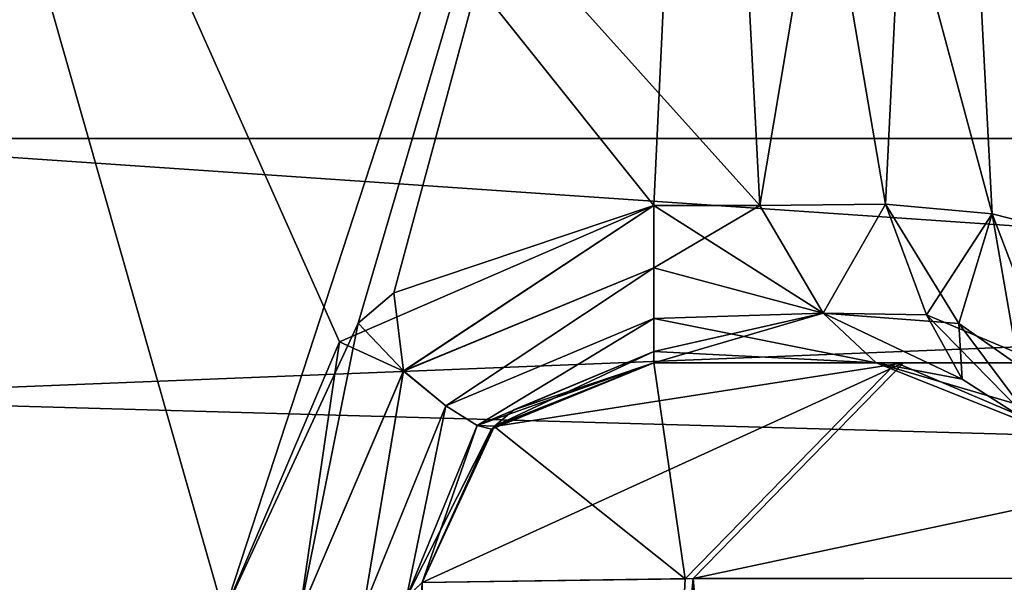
# Model space of a CAD drawing. Header units: inches. Extents: x -11.1 to 11.1, y -2.2 to 7.8.
# Tile 88 of 256: x -9.0395 to -8.8909, y -0.6381 to -0.5532. Entities that reach past the tile are written whole.
import ezdxf

# ---------------------------------------------------------------- set-up
doc = ezdxf.new("R2010")
doc.units = ezdxf.units.IN
doc.header["$LTSCALE"] = 93.866667
doc.header["$MEASUREMENT"] = 0
for name, color, linetype in [('2401', 7, 'CONTINUOUS'), ('2734', 7, 'CONTINUOUS'), ('3273', 7, 'CONTINUOUS'), ('3274', 7, 'CONTINUOUS'), ('3907', 7, 'CONTINUOUS'), ('3908', 7, 'CONTINUOUS'), ('3910', 7, 'CONTINUOUS'), ('3911', 7, 'CONTINUOUS'), ('3913', 7, 'CONTINUOUS'), ('4575', 7, 'CONTINUOUS'), ('4577', 7, 'CONTINUOUS'), ('4839', 7, 'CONTINUOUS'), ('4841', 7, 'CONTINUOUS'), ('6700', 7, 'CONTINUOUS'), ('6702', 7, 'CONTINUOUS'), ('6704', 7, 'CONTINUOUS'), ('6716', 7, 'CONTINUOUS'), ('6717', 7, 'CONTINUOUS'), ('6721', 7, 'CONTINUOUS'), ('6725', 7, 'CONTINUOUS'), ('6896', 7, 'CONTINUOUS'), ('6897', 7, 'CONTINUOUS'), ('7343', 7, 'CONTINUOUS'), ('7345', 7, 'CONTINUOUS'), ('7347', 7, 'CONTINUOUS'), ('7349', 7, 'CONTINUOUS'), ('7361', 7, 'CONTINUOUS'), ('7362', 7, 'CONTINUOUS'), ('7363', 7, 'CONTINUOUS'), ('7364', 7, 'CONTINUOUS'), ('8367', 7, 'CONTINUOUS'), ('8371', 7, 'CONTINUOUS'), ('8372', 7, 'CONTINUOUS'), ('8376', 7, 'CONTINUOUS'), ('8389', 7, 'CONTINUOUS'), ('8390', 7, 'CONTINUOUS'), ('8391', 7, 'CONTINUOUS'), ('8392', 7, 'CONTINUOUS')]:
    doc.layers.add(name, color=color, linetype=linetype)

msp = doc.modelspace()

# ---------------------------------------------------------------- linework, layer by layer
at = {"layer": '2401', "linetype": 'Continuous'}
for points in [[(-8.91021, -0.605, 0.84753), (-8.91021, -0.605, -0.84753), (-8.94379, -0.605, -0.84753), (-8.91021, -0.605, 0.84753)], [(-8.94379, -0.605, 0.84753), (-8.91021, -0.605, 0.84753), (-8.94379, -0.605, -0.84753), (-8.94379, -0.605, 0.84753)], [(-8.94379, -0.605, -4.12935), (-8.94379, -0.605, -3.15247), (-8.91021, -0.605, -3.15247), (-8.94379, -0.605, -4.12935)], [(-8.9061, -0.605, -4.30218), (-8.94379, -0.605, -4.12935), (-8.91021, -0.605, -4.12574), (-8.9061, -0.605, -4.30218)], [(-8.91021, -0.605, -4.12574), (-8.94379, -0.605, -4.12935), (-8.91021, -0.605, -3.15247), (-8.91021, -0.605, -4.12574)], [(-8.91021, -0.605, 4.12574), (-8.91021, -0.605, 3.15247), (-8.94379, -0.605, 3.15247), (-8.91021, -0.605, 4.12574)], [(-8.9072, -0.605, 4.29981), (-8.91021, -0.605, 4.12574), (-8.94379, -0.605, 3.15247), (-8.9072, -0.605, 4.29981)], [(-8.94379, -0.605, 4.12935), (-8.9072, -0.605, 4.29981), (-8.94379, -0.605, 3.15247), (-8.94379, -0.605, 4.12935)], [(-8.82724, -0.605, -4.36446), (-8.9061, -0.605, -4.30218), (-8.91021, -0.605, -4.12574), (-8.82724, -0.605, -4.36446)], [(-8.87573, -0.605, 4.28501), (-8.91021, -0.605, 4.12574), (-8.9072, -0.605, 4.29981), (-8.87573, -0.605, 4.28501)], [(-8.80769, -0.605, 4.43638), (-8.87573, -0.605, 4.28501), (-8.9072, -0.605, 4.29981), (-8.80769, -0.605, 4.43638)], [(-8.78499, -0.605, -4.45567), (-8.9061, -0.605, -4.30218), (-8.82724, -0.605, -4.36446), (-8.78499, -0.605, -4.45567)]]:
    msp.add_3dface(points, dxfattribs=at)
at = {"layer": '2734', "linetype": 'Continuous'}
for points in [[(-8.87909, -0.5651, 1.27067), (-8.87608, -0.6225, 1.2281), (-8.90491, -0.07238, 1.4), (-8.87909, -0.5651, 1.27067)], [(-8.90491, -0.07238, 1.4), (-8.87608, -0.6225, 1.2281), (-8.90019, -0.16251, 1.12991), (-8.90491, -0.07238, 1.4)], [(-8.88163, -0.51665, 1.37251), (-8.87909, -0.5651, 1.27067), (-8.90491, -0.07238, 1.4), (-8.88163, -0.51665, 1.37251)], [(-8.90019, -0.16251, -2.87009), (-8.90491, -0.07238, -2.6), (-8.87608, -0.6225, -2.7719), (-8.90019, -0.16251, -2.87009)], [(-8.87608, -0.6225, -2.7719), (-8.90491, -0.07238, -2.6), (-8.87909, -0.5651, -2.72933), (-8.87608, -0.6225, -2.7719)], [(-8.87909, -0.5651, -2.72933), (-8.90491, -0.07238, -2.6), (-8.88163, -0.51665, -2.62749), (-8.87909, -0.5651, -2.72933)], [(-8.87787, -0.58834, 2.75065), (-8.88034, -0.54132, 2.69725), (-8.90352, -0.09895, 2.75243), (-8.87787, -0.58834, 2.75065)], [(-8.8722, -0.69657, 2.79081), (-8.87787, -0.58834, 2.75065), (-8.90352, -0.09895, 2.75243), (-8.8722, -0.69657, 2.79081)], [(-8.89958, -0.17423, 2.88504), (-8.8722, -0.69657, 2.79081), (-8.90352, -0.09895, 2.75243), (-8.89958, -0.17423, 2.88504)], [(-8.90352, -0.09895, -1.24757), (-8.89958, -0.17423, -1.11496), (-8.8722, -0.69657, -1.20919), (-8.90352, -0.09895, -1.24757)], [(-8.88034, -0.54132, -1.30275), (-8.90352, -0.09895, -1.24757), (-8.87787, -0.58834, -1.24935), (-8.88034, -0.54132, -1.30275)], [(-8.87787, -0.58834, -1.24935), (-8.90352, -0.09895, -1.24757), (-8.8722, -0.69657, -1.20919), (-8.87787, -0.58834, -1.24935)], [(-8.8722, -0.69657, 1.20919), (-8.82625, -1.57343, 1.16726), (-8.90019, -0.16251, 1.12991), (-8.8722, -0.69657, 1.20919)], [(-8.90019, -0.16251, 1.12991), (-8.82625, -1.57343, 1.16726), (-8.87784, -0.58902, 0.92578), (-8.90019, -0.16251, 1.12991)], [(-8.87608, -0.6225, 1.2281), (-8.8722, -0.69657, 1.20919), (-8.90019, -0.16251, 1.12991), (-8.87608, -0.6225, 1.2281)], [(-8.89419, -0.27697, 1.02276), (-8.90019, -0.16251, 1.12991), (-8.87784, -0.58902, 0.92578), (-8.89419, -0.27697, 1.02276)], [(-8.89419, -0.27697, -2.97724), (-8.90019, -0.16251, -2.87009), (-8.87784, -0.58902, -3.07422), (-8.89419, -0.27697, -2.97724)], [(-8.87784, -0.58902, -3.07422), (-8.90019, -0.16251, -2.87009), (-8.82625, -1.57343, -2.83274), (-8.87784, -0.58902, -3.07422)], [(-8.82625, -1.57343, -2.83274), (-8.90019, -0.16251, -2.87009), (-8.8722, -0.69657, -2.79081), (-8.82625, -1.57343, -2.83274)], [(-8.8722, -0.69657, -2.79081), (-8.90019, -0.16251, -2.87009), (-8.87608, -0.6225, -2.7719), (-8.8722, -0.69657, -2.79081)], [(-8.82625, -1.57343, 2.83274), (-8.8722, -0.69657, 2.79081), (-8.89958, -0.17423, 2.88504), (-8.82625, -1.57343, 2.83274)], [(-8.88623, -0.42882, 3.04017), (-8.82625, -1.57343, 2.83274), (-8.89958, -0.17423, 2.88504), (-8.88623, -0.42882, 3.04017)], [(-8.89958, -0.17423, -1.11496), (-8.88623, -0.42882, -0.95983), (-8.82625, -1.57343, -1.16726), (-8.89958, -0.17423, -1.11496)], [(-8.8722, -0.69657, -1.20919), (-8.89958, -0.17423, -1.11496), (-8.82625, -1.57343, -1.16726), (-8.8722, -0.69657, -1.20919)], [(-8.88623, -0.42882, 0.95983), (-8.89419, -0.27697, 1.02276), (-8.87784, -0.58902, 0.92578), (-8.88623, -0.42882, 0.95983)], [(-8.88623, -0.42882, -3.04017), (-8.89419, -0.27697, -2.97724), (-8.87784, -0.58902, -3.07422), (-8.88623, -0.42882, -3.04017)]]:
    msp.add_3dface(points, dxfattribs=at)
at = {"layer": '3273', "linetype": 'Continuous'}
for points in [[(-9.02775, -1.57343, -4.17837), (-8.97874, -0.63817, -4.12935), (-8.93784, -0.63757, -4.31673), (-9.02775, -1.57343, -4.17837)], [(-9.02775, -1.57343, -4.17837), (-8.93784, -0.63757, -4.31673), (-8.98771, -1.57292, -4.36389), (-9.02775, -1.57343, -4.17837)], [(-8.98771, -1.57292, -4.36389), (-8.93784, -0.63757, -4.31673), (-8.85715, -1.5728, -4.5309), (-8.98771, -1.57292, -4.36389)], [(-8.93784, -0.63757, -4.31673), (-8.80651, -0.63743, -4.48315), (-8.85715, -1.5728, -4.5309), (-8.93784, -0.63757, -4.31673)]]:
    msp.add_3dface(points, dxfattribs=at)
at = {"layer": '3274', "linetype": 'Continuous'}
for points in [[(-8.98686, -1.57292, 4.36574), (-8.85553, -1.5728, 4.53217), (-8.83117, -0.63741, 4.46237), (-8.98686, -1.57292, 4.36574)], [(-8.93905, -0.63758, 4.31406), (-8.98686, -1.57292, 4.36574), (-8.83117, -0.63741, 4.46237), (-8.93905, -0.63758, 4.31406)], [(-8.97874, -0.63817, 4.12935), (-8.98686, -1.57292, 4.36574), (-8.93905, -0.63758, 4.31406), (-8.97874, -0.63817, 4.12935)]]:
    msp.add_3dface(points, dxfattribs=at)
at = {"layer": '3907', "linetype": 'Continuous'}
for points in [[(-8.91021, -0.605, -4.12574), (-8.91021, -0.605, -3.15247), (-8.89724, -0.60749, -3.15248), (-8.91021, -0.605, -4.12574)], [(-8.88612, -0.61461, -4.12574), (-8.91021, -0.605, -4.12574), (-8.88612, -0.61461, -3.15249), (-8.88612, -0.61461, -4.12574)], [(-8.88612, -0.61461, -3.15249), (-8.91021, -0.605, -4.12574), (-8.89724, -0.60749, -3.15248), (-8.88612, -0.61461, -3.15249)]]:
    msp.add_3dface(points, dxfattribs=at)
at = {"layer": '3908', "linetype": 'Continuous'}
for points in [[(-8.82724, -0.605, -4.36446), (-8.91021, -0.605, -4.12574), (-8.79987, -0.63743, -4.34279), (-8.82724, -0.605, -4.36446)], [(-8.79987, -0.63743, -4.34279), (-8.91021, -0.605, -4.12574), (-8.88612, -0.61461, -4.12574), (-8.79987, -0.63743, -4.34279)]]:
    msp.add_3dface(points, dxfattribs=at)
at = {"layer": '3910', "linetype": 'Continuous'}
for points in [[(-8.91021, -0.605, 3.15247), (-8.91021, -0.605, 4.12574), (-8.88612, -0.61461, 4.12574), (-8.91021, -0.605, 3.15247)], [(-8.89724, -0.60749, 3.15248), (-8.91021, -0.605, 3.15247), (-8.88612, -0.61461, 4.12574), (-8.89724, -0.60749, 3.15248)], [(-8.88612, -0.61461, 3.15249), (-8.89724, -0.60749, 3.15248), (-8.88612, -0.61461, 4.12574), (-8.88612, -0.61461, 3.15249)]]:
    msp.add_3dface(points, dxfattribs=at)
at = {"layer": '3911', "linetype": 'Continuous'}
for points in [[(-8.91021, -0.605, -0.84753), (-8.91021, -0.605, 0.84753), (-8.89724, -0.60749, 0.84752), (-8.91021, -0.605, -0.84753)], [(-8.89724, -0.60749, -0.84752), (-8.91021, -0.605, -0.84753), (-8.89724, -0.60749, 0.84752), (-8.89724, -0.60749, -0.84752)], [(-8.88612, -0.61461, -0.84751), (-8.89724, -0.60749, -0.84752), (-8.88612, -0.61461, 0.84751), (-8.88612, -0.61461, -0.84751)], [(-8.88612, -0.61461, 0.84751), (-8.89724, -0.60749, -0.84752), (-8.89724, -0.60749, 0.84752), (-8.88612, -0.61461, 0.84751)]]:
    msp.add_3dface(points, dxfattribs=at)
at = {"layer": '3913', "linetype": 'Continuous'}
msp.add_3dface([(-8.91021, -0.605, 4.12574), (-8.87573, -0.605, 4.28501), (-8.88612, -0.61461, 4.12574), (-8.91021, -0.605, 4.12574)], dxfattribs=at)
at = {"layer": '4575', "linetype": 'Continuous'}
for points in [[(-9.08262, -0.57115, -2), (-9.08262, -0.61035, -2.09465), (-8.102, -0.57115, -2), (-9.08262, -0.57115, -2)], [(-9.08262, -0.61035, -2.09465), (-8.102, -0.63807, -2.11592), (-8.102, -0.57115, -2), (-9.08262, -0.61035, -2.09465)], [(-9.08262, -0.61035, -2.09465), (-9.08262, -0.705, -2.13385), (-8.102, -0.63807, -2.11592), (-9.08262, -0.61035, -2.09465)], [(-9.08262, -0.705, -2.13385), (-8.102, -0.77192, -2.11592), (-8.102, -0.63807, -2.11592), (-9.08262, -0.705, -2.13385)]]:
    msp.add_3dface(points, dxfattribs=at)
at = {"layer": '4577', "linetype": 'Continuous'}
for points in [[(-9.08262, -0.61035, -1.90535), (-9.08262, -0.57115, -2), (-8.102, -0.63807, -1.88408), (-9.08262, -0.61035, -1.90535)], [(-9.08262, -0.57115, -2), (-8.102, -0.57115, -2), (-8.102, -0.63807, -1.88408), (-9.08262, -0.57115, -2)], [(-9.08262, -0.705, -1.86615), (-9.08262, -0.61035, -1.90535), (-8.102, -0.63807, -1.88408), (-9.08262, -0.705, -1.86615)], [(-9.08262, -0.705, -1.86615), (-8.102, -0.63807, -1.88408), (-8.102, -0.77192, -1.88408), (-9.08262, -0.705, -1.86615)]]:
    msp.add_3dface(points, dxfattribs=at)
at = {"layer": '4839', "linetype": 'Continuous'}
for points in [[(-9.08262, -0.57115, 2), (-9.08262, -0.61035, 1.90535), (-8.102, -0.57115, 2), (-9.08262, -0.57115, 2)], [(-9.08262, -0.61035, 1.90535), (-8.102, -0.63807, 1.88408), (-8.102, -0.57115, 2), (-9.08262, -0.61035, 1.90535)], [(-9.08262, -0.61035, 1.90535), (-9.08262, -0.705, 1.86615), (-8.102, -0.63807, 1.88408), (-9.08262, -0.61035, 1.90535)], [(-9.08262, -0.705, 1.86615), (-8.102, -0.77192, 1.88408), (-8.102, -0.63807, 1.88408), (-9.08262, -0.705, 1.86615)]]:
    msp.add_3dface(points, dxfattribs=at)
at = {"layer": '4841', "linetype": 'Continuous'}
for points in [[(-9.08262, -0.61035, 2.09465), (-9.08262, -0.57115, 2), (-8.102, -0.63807, 2.11592), (-9.08262, -0.61035, 2.09465)], [(-9.08262, -0.57115, 2), (-8.102, -0.57115, 2), (-8.102, -0.63807, 2.11592), (-9.08262, -0.57115, 2)], [(-9.08262, -0.705, 2.13385), (-9.08262, -0.61035, 2.09465), (-8.102, -0.63807, 2.11592), (-9.08262, -0.705, 2.13385)], [(-9.08262, -0.705, 2.13385), (-8.102, -0.63807, 2.11592), (-8.102, -0.77192, 2.11592), (-9.08262, -0.705, 2.13385)]]:
    msp.add_3dface(points, dxfattribs=at)
at = {"layer": '6700', "linetype": 'Continuous'}
for points in [[(-8.94379, -0.605, -3.15247), (-8.96788, -0.61461, -4.12935), (-8.96828, -0.615, -3.15641), (-8.94379, -0.605, -3.15247)], [(-8.94379, -0.605, -3.15247), (-8.94379, -0.605, -4.12935), (-8.96788, -0.61461, -4.12935), (-8.94379, -0.605, -3.15247)], [(-8.96788, -0.61461, -4.12935), (-8.97874, -0.63817, -4.12935), (-8.96828, -0.615, -3.15641), (-8.96788, -0.61461, -4.12935)], [(-8.97874, -0.63817, -4.12935), (-8.97874, -0.63817, -3.16556), (-8.96828, -0.615, -3.15641), (-8.97874, -0.63817, -4.12935)]]:
    msp.add_3dface(points, dxfattribs=at)
at = {"layer": '6702', "linetype": 'Continuous'}
for points in [[(-8.96788, -0.61461, 4.12935), (-8.94379, -0.605, 4.12935), (-8.96491, -0.61209, 3.15527), (-8.96788, -0.61461, 4.12935)], [(-8.94379, -0.605, 4.12935), (-8.94379, -0.605, 3.15247), (-8.96491, -0.61209, 3.15527), (-8.94379, -0.605, 4.12935)], [(-8.96783, -0.61456, 3.15624), (-8.96788, -0.61461, 4.12935), (-8.96491, -0.61209, 3.15527), (-8.96783, -0.61456, 3.15624)], [(-8.97874, -0.63817, 3.16556), (-8.96788, -0.61461, 4.12935), (-8.96783, -0.61456, 3.15624), (-8.97874, -0.63817, 3.16556)], [(-8.97874, -0.63817, 3.16556), (-8.97874, -0.63817, 4.12935), (-8.96788, -0.61461, 4.12935), (-8.97874, -0.63817, 3.16556)]]:
    msp.add_3dface(points, dxfattribs=at)
at = {"layer": '6704', "linetype": 'Continuous'}
for points in [[(-8.96828, -0.615, 0.84359), (-8.94379, -0.605, 0.84753), (-8.96783, -0.61456, -0.84376), (-8.96828, -0.615, 0.84359)], [(-8.96783, -0.61456, -0.84376), (-8.94379, -0.605, 0.84753), (-8.96491, -0.61209, -0.84473), (-8.96783, -0.61456, -0.84376)], [(-8.94379, -0.605, 0.84753), (-8.94379, -0.605, -0.84753), (-8.96491, -0.61209, -0.84473), (-8.94379, -0.605, 0.84753)], [(-8.97874, -0.63817, -0.83444), (-8.96828, -0.615, 0.84359), (-8.96783, -0.61456, -0.84376), (-8.97874, -0.63817, -0.83444)], [(-8.97874, -0.63817, -0.83444), (-8.97874, -0.63817, 0.83444), (-8.96828, -0.615, 0.84359), (-8.97874, -0.63817, -0.83444)]]:
    msp.add_3dface(points, dxfattribs=at)
at = {"layer": '6716', "linetype": 'Continuous'}
for points in [[(-9.05722, -1.56876, 0.66697), (-9.072, -0.42104, 0.91093), (-9.0087, -0.64284, 0.86378), (-9.05722, -1.56876, 0.66697)], [(-9.0087, -0.64284, 0.86378), (-9.072, -0.42104, 0.91093), (-8.99127, -0.60185, 0.8725), (-9.0087, -0.64284, 0.86378)], [(-8.99127, -0.60185, 0.8725), (-9.072, -0.42104, 0.91093), (-8.94379, -0.58124, 0.87688), (-8.99127, -0.60185, 0.8725)], [(-8.94379, -0.58124, 0.87688), (-9.072, -0.42104, 0.91093), (-8.92777, -0.58124, 0.87688), (-8.94379, -0.58124, 0.87688)], [(-8.92777, -0.58124, 0.87688), (-9.072, -0.42104, 0.91093), (-8.93616, -0.42104, 0.91093), (-8.92777, -0.58124, 0.87688)]]:
    msp.add_3dface(points, dxfattribs=at)
at = {"layer": '6717', "linetype": 'Continuous'}
for points in [[(-9.072, -0.42104, 3.08907), (-9.072, -1.56876, 3.33303), (-9.0087, -0.64284, 3.13622), (-9.072, -0.42104, 3.08907)], [(-8.93616, -0.42104, 3.08907), (-9.072, -0.42104, 3.08907), (-9.0087, -0.64284, 3.13622), (-8.93616, -0.42104, 3.08907)], [(-8.98843, -0.599, 3.1269), (-8.93616, -0.42104, 3.08907), (-9.0087, -0.64284, 3.13622), (-8.98843, -0.599, 3.1269)], [(-8.98302, -0.59442, 3.12593), (-8.93616, -0.42104, 3.08907), (-8.98843, -0.599, 3.1269), (-8.98302, -0.59442, 3.12593)], [(-8.94379, -0.58124, 3.12312), (-8.93616, -0.42104, 3.08907), (-8.98302, -0.59442, 3.12593), (-8.94379, -0.58124, 3.12312)], [(-8.92777, -0.58124, 3.12312), (-8.93616, -0.42104, 3.08907), (-8.94379, -0.58124, 3.12312), (-8.92777, -0.58124, 3.12312)]]:
    msp.add_3dface(points, dxfattribs=at)
at = {"layer": '6721', "linetype": 'Continuous'}
for points in [[(-9.05722, -1.56876, -3.33303), (-9.072, -0.42104, -3.08907), (-9.0087, -0.64284, -3.13622), (-9.05722, -1.56876, -3.33303)], [(-9.0087, -0.64284, -3.13622), (-9.072, -0.42104, -3.08907), (-8.99127, -0.60185, -3.1275), (-9.0087, -0.64284, -3.13622)], [(-8.99127, -0.60185, -3.1275), (-9.072, -0.42104, -3.08907), (-8.94379, -0.58124, -3.12312), (-8.99127, -0.60185, -3.1275)], [(-8.94379, -0.58124, -3.12312), (-9.072, -0.42104, -3.08907), (-8.92777, -0.58124, -3.12312), (-8.94379, -0.58124, -3.12312)], [(-8.92777, -0.58124, -3.12312), (-9.072, -0.42104, -3.08907), (-8.93616, -0.42104, -3.08907), (-8.92777, -0.58124, -3.12312)]]:
    msp.add_3dface(points, dxfattribs=at)
at = {"layer": '6725', "linetype": 'Continuous'}
for points in [[(-8.93616, -0.42104, -0.91093), (-9.072, -0.42104, -0.91093), (-9.0087, -0.64284, -0.86378), (-8.93616, -0.42104, -0.91093)], [(-9.072, -0.42104, -0.91093), (-9.072, -1.56876, -0.66697), (-9.0087, -0.64284, -0.86378), (-9.072, -0.42104, -0.91093)], [(-8.98843, -0.599, -0.8731), (-8.93616, -0.42104, -0.91093), (-9.0087, -0.64284, -0.86378), (-8.98843, -0.599, -0.8731)], [(-8.98302, -0.59442, -0.87407), (-8.93616, -0.42104, -0.91093), (-8.98843, -0.599, -0.8731), (-8.98302, -0.59442, -0.87407)], [(-8.94379, -0.58124, -0.87688), (-8.93616, -0.42104, -0.91093), (-8.98302, -0.59442, -0.87407), (-8.94379, -0.58124, -0.87688)], [(-8.92777, -0.58124, -0.87688), (-8.93616, -0.42104, -0.91093), (-8.94379, -0.58124, -0.87688), (-8.92777, -0.58124, -0.87688)]]:
    msp.add_3dface(points, dxfattribs=at)
at = {"layer": '6896', "linetype": 'Continuous'}
for points in [[(-8.97874, -0.63817, -4.12935), (-8.9061, -0.605, -4.30218), (-8.93784, -0.63757, -4.31673), (-8.97874, -0.63817, -4.12935)], [(-8.9061, -0.605, -4.30218), (-8.97874, -0.63817, -4.12935), (-8.96788, -0.61461, -4.12935), (-8.9061, -0.605, -4.30218)], [(-8.94379, -0.605, -4.12935), (-8.9061, -0.605, -4.30218), (-8.96788, -0.61461, -4.12935), (-8.94379, -0.605, -4.12935)], [(-8.9061, -0.605, -4.30218), (-8.78499, -0.605, -4.45567), (-8.93784, -0.63757, -4.31673), (-8.9061, -0.605, -4.30218)], [(-8.78499, -0.605, -4.45567), (-8.80651, -0.63743, -4.48315), (-8.93784, -0.63757, -4.31673), (-8.78499, -0.605, -4.45567)]]:
    msp.add_3dface(points, dxfattribs=at)
at = {"layer": '6897', "linetype": 'Continuous'}
for points in [[(-8.93905, -0.63758, 4.31406), (-8.94379, -0.605, 4.12935), (-8.96788, -0.61461, 4.12935), (-8.93905, -0.63758, 4.31406)], [(-8.9072, -0.605, 4.29981), (-8.94379, -0.605, 4.12935), (-8.93905, -0.63758, 4.31406), (-8.9072, -0.605, 4.29981)], [(-8.9072, -0.605, 4.29981), (-8.93905, -0.63758, 4.31406), (-8.83117, -0.63741, 4.46237), (-8.9072, -0.605, 4.29981)], [(-8.80769, -0.605, 4.43638), (-8.9072, -0.605, 4.29981), (-8.83117, -0.63741, 4.46237), (-8.80769, -0.605, 4.43638)], [(-8.97874, -0.63817, 4.12935), (-8.93905, -0.63758, 4.31406), (-8.96788, -0.61461, 4.12935), (-8.97874, -0.63817, 4.12935)]]:
    msp.add_3dface(points, dxfattribs=at)
at = {"layer": '7343', "linetype": 'Continuous'}
for points in [[(-8.94379, -0.58124, 3.12312), (-8.98302, -0.59442, 3.12593), (-8.9816, -0.60621, 3.13031), (-8.94379, -0.58124, 3.12312)], [(-8.94379, -0.58124, 3.12312), (-8.9816, -0.60621, 3.13031), (-8.94379, -0.59068, 3.12689), (-8.94379, -0.58124, 3.12312)], [(-8.9816, -0.60621, 3.13031), (-8.97517, -0.61149, 3.13692), (-8.94379, -0.59068, 3.12689), (-8.9816, -0.60621, 3.13031)], [(-8.94379, -0.59068, 3.12689), (-8.97517, -0.61149, 3.13692), (-8.94379, -0.59832, 3.13359), (-8.94379, -0.59068, 3.12689)], [(-8.98302, -0.59442, 3.12593), (-8.98843, -0.599, 3.1269), (-8.9816, -0.60621, 3.13031), (-8.98302, -0.59442, 3.12593)], [(-8.98843, -0.599, 3.1269), (-9.0087, -0.64284, 3.13622), (-8.99731, -0.64294, 3.13854), (-8.98843, -0.599, 3.1269)], [(-8.9816, -0.60621, 3.13031), (-8.98843, -0.599, 3.1269), (-8.99731, -0.64294, 3.13854), (-8.9816, -0.60621, 3.13031)], [(-8.97517, -0.61149, 3.13692), (-8.97045, -0.61447, 3.14597), (-8.94379, -0.59832, 3.13359), (-8.97517, -0.61149, 3.13692)], [(-8.94379, -0.59832, 3.13359), (-8.97045, -0.61447, 3.14597), (-8.94379, -0.60328, 3.14245), (-8.94379, -0.59832, 3.13359)], [(-8.97045, -0.61447, 3.14597), (-8.96783, -0.61456, 3.15624), (-8.94379, -0.60328, 3.14245), (-8.97045, -0.61447, 3.14597)], [(-8.96783, -0.61456, 3.15624), (-8.96491, -0.61209, 3.15527), (-8.94379, -0.60328, 3.14245), (-8.96783, -0.61456, 3.15624)], [(-8.96491, -0.61209, 3.15527), (-8.94379, -0.605, 3.15247), (-8.94379, -0.60328, 3.14245), (-8.96491, -0.61209, 3.15527)], [(-8.98763, -0.64209, 3.14492), (-8.9816, -0.60621, 3.13031), (-8.99731, -0.64294, 3.13854), (-8.98763, -0.64209, 3.14492)], [(-8.97517, -0.61149, 3.13692), (-8.9816, -0.60621, 3.13031), (-8.98763, -0.64209, 3.14492), (-8.97517, -0.61149, 3.13692)], [(-8.98111, -0.64042, 3.1544), (-8.97517, -0.61149, 3.13692), (-8.98763, -0.64209, 3.14492), (-8.98111, -0.64042, 3.1544)], [(-8.97045, -0.61447, 3.14597), (-8.97517, -0.61149, 3.13692), (-8.98111, -0.64042, 3.1544), (-8.97045, -0.61447, 3.14597)], [(-8.97874, -0.63817, 3.16556), (-8.97045, -0.61447, 3.14597), (-8.98111, -0.64042, 3.1544), (-8.97874, -0.63817, 3.16556)], [(-8.97874, -0.63817, 3.16556), (-8.96783, -0.61456, 3.15624), (-8.97045, -0.61447, 3.14597), (-8.97874, -0.63817, 3.16556)]]:
    msp.add_3dface(points, dxfattribs=at)
at = {"layer": '7345', "linetype": 'Continuous'}
for points in [[(-8.99127, -0.60185, 0.8725), (-8.94379, -0.58124, 0.87688), (-8.98159, -0.60624, 0.86968), (-8.99127, -0.60185, 0.8725)], [(-8.98159, -0.60624, 0.86968), (-8.94379, -0.58124, 0.87688), (-8.94379, -0.59067, 0.87311), (-8.98159, -0.60624, 0.86968)], [(-8.97517, -0.61151, 0.86306), (-8.98159, -0.60624, 0.86968), (-8.94379, -0.59067, 0.87311), (-8.97517, -0.61151, 0.86306)], [(-8.94379, -0.59831, 0.86641), (-8.97517, -0.61151, 0.86306), (-8.94379, -0.59067, 0.87311), (-8.94379, -0.59831, 0.86641)], [(-8.97046, -0.61448, 0.85401), (-8.97517, -0.61151, 0.86306), (-8.94379, -0.59831, 0.86641), (-8.97046, -0.61448, 0.85401)], [(-8.94379, -0.60328, 0.85755), (-8.97046, -0.61448, 0.85401), (-8.94379, -0.59831, 0.86641), (-8.94379, -0.60328, 0.85755)], [(-9.0087, -0.64284, 0.86378), (-8.99127, -0.60185, 0.8725), (-8.99731, -0.64294, 0.86146), (-9.0087, -0.64284, 0.86378)], [(-8.99731, -0.64294, 0.86146), (-8.99127, -0.60185, 0.8725), (-8.98159, -0.60624, 0.86968), (-8.99731, -0.64294, 0.86146)], [(-8.94379, -0.605, 0.84753), (-8.97046, -0.61448, 0.85401), (-8.94379, -0.60328, 0.85755), (-8.94379, -0.605, 0.84753)], [(-8.94379, -0.605, 0.84753), (-8.96828, -0.615, 0.84359), (-8.97046, -0.61448, 0.85401), (-8.94379, -0.605, 0.84753)], [(-8.98763, -0.64209, 0.85508), (-8.99731, -0.64294, 0.86146), (-8.98159, -0.60624, 0.86968), (-8.98763, -0.64209, 0.85508)], [(-8.97517, -0.61151, 0.86306), (-8.98763, -0.64209, 0.85508), (-8.98159, -0.60624, 0.86968), (-8.97517, -0.61151, 0.86306)], [(-8.98111, -0.64042, 0.84559), (-8.98763, -0.64209, 0.85508), (-8.97517, -0.61151, 0.86306), (-8.98111, -0.64042, 0.84559)], [(-8.97046, -0.61448, 0.85401), (-8.98111, -0.64042, 0.84559), (-8.97517, -0.61151, 0.86306), (-8.97046, -0.61448, 0.85401)], [(-8.96828, -0.615, 0.84359), (-8.98111, -0.64042, 0.84559), (-8.97046, -0.61448, 0.85401), (-8.96828, -0.615, 0.84359)], [(-8.96828, -0.615, 0.84359), (-8.97874, -0.63817, 0.83444), (-8.98111, -0.64042, 0.84559), (-8.96828, -0.615, 0.84359)]]:
    msp.add_3dface(points, dxfattribs=at)
at = {"layer": '7347', "linetype": 'Continuous'}
for points in [[(-8.99127, -0.60185, -3.1275), (-8.94379, -0.58124, -3.12312), (-8.98159, -0.60624, -3.13032), (-8.99127, -0.60185, -3.1275)], [(-8.98159, -0.60624, -3.13032), (-8.94379, -0.58124, -3.12312), (-8.94379, -0.59067, -3.12689), (-8.98159, -0.60624, -3.13032)], [(-8.97517, -0.61151, -3.13694), (-8.98159, -0.60624, -3.13032), (-8.94379, -0.59067, -3.12689), (-8.97517, -0.61151, -3.13694)], [(-8.94379, -0.59831, -3.13359), (-8.97517, -0.61151, -3.13694), (-8.94379, -0.59067, -3.12689), (-8.94379, -0.59831, -3.13359)], [(-8.97046, -0.61448, -3.14599), (-8.97517, -0.61151, -3.13694), (-8.94379, -0.59831, -3.13359), (-8.97046, -0.61448, -3.14599)], [(-8.94379, -0.60328, -3.14245), (-8.97046, -0.61448, -3.14599), (-8.94379, -0.59831, -3.13359), (-8.94379, -0.60328, -3.14245)], [(-9.0087, -0.64284, -3.13622), (-8.99127, -0.60185, -3.1275), (-8.99731, -0.64294, -3.13854), (-9.0087, -0.64284, -3.13622)], [(-8.99731, -0.64294, -3.13854), (-8.99127, -0.60185, -3.1275), (-8.98159, -0.60624, -3.13032), (-8.99731, -0.64294, -3.13854)], [(-8.94379, -0.605, -3.15247), (-8.97046, -0.61448, -3.14599), (-8.94379, -0.60328, -3.14245), (-8.94379, -0.605, -3.15247)], [(-8.94379, -0.605, -3.15247), (-8.96828, -0.615, -3.15641), (-8.97046, -0.61448, -3.14599), (-8.94379, -0.605, -3.15247)], [(-8.98763, -0.64209, -3.14492), (-8.99731, -0.64294, -3.13854), (-8.98159, -0.60624, -3.13032), (-8.98763, -0.64209, -3.14492)], [(-8.97517, -0.61151, -3.13694), (-8.98763, -0.64209, -3.14492), (-8.98159, -0.60624, -3.13032), (-8.97517, -0.61151, -3.13694)], [(-8.98111, -0.64042, -3.15441), (-8.98763, -0.64209, -3.14492), (-8.97517, -0.61151, -3.13694), (-8.98111, -0.64042, -3.15441)], [(-8.97046, -0.61448, -3.14599), (-8.98111, -0.64042, -3.15441), (-8.97517, -0.61151, -3.13694), (-8.97046, -0.61448, -3.14599)], [(-8.96828, -0.615, -3.15641), (-8.98111, -0.64042, -3.15441), (-8.97046, -0.61448, -3.14599), (-8.96828, -0.615, -3.15641)], [(-8.96828, -0.615, -3.15641), (-8.97874, -0.63817, -3.16556), (-8.98111, -0.64042, -3.15441), (-8.96828, -0.615, -3.15641)]]:
    msp.add_3dface(points, dxfattribs=at)
at = {"layer": '7349', "linetype": 'Continuous'}
for points in [[(-8.94379, -0.58124, -0.87688), (-8.98302, -0.59442, -0.87407), (-8.9816, -0.60621, -0.86969), (-8.94379, -0.58124, -0.87688)], [(-8.94379, -0.58124, -0.87688), (-8.9816, -0.60621, -0.86969), (-8.94379, -0.59068, -0.87311), (-8.94379, -0.58124, -0.87688)], [(-8.9816, -0.60621, -0.86969), (-8.97517, -0.61149, -0.86308), (-8.94379, -0.59068, -0.87311), (-8.9816, -0.60621, -0.86969)], [(-8.94379, -0.59068, -0.87311), (-8.97517, -0.61149, -0.86308), (-8.94379, -0.59832, -0.86641), (-8.94379, -0.59068, -0.87311)], [(-8.98302, -0.59442, -0.87407), (-8.98843, -0.599, -0.8731), (-8.9816, -0.60621, -0.86969), (-8.98302, -0.59442, -0.87407)], [(-8.98843, -0.599, -0.8731), (-9.0087, -0.64284, -0.86378), (-8.99731, -0.64294, -0.86146), (-8.98843, -0.599, -0.8731)], [(-8.9816, -0.60621, -0.86969), (-8.98843, -0.599, -0.8731), (-8.99731, -0.64294, -0.86146), (-8.9816, -0.60621, -0.86969)], [(-8.97517, -0.61149, -0.86308), (-8.97045, -0.61447, -0.85403), (-8.94379, -0.59832, -0.86641), (-8.97517, -0.61149, -0.86308)], [(-8.94379, -0.59832, -0.86641), (-8.97045, -0.61447, -0.85403), (-8.94379, -0.60328, -0.85755), (-8.94379, -0.59832, -0.86641)], [(-8.97045, -0.61447, -0.85403), (-8.96783, -0.61456, -0.84376), (-8.94379, -0.60328, -0.85755), (-8.97045, -0.61447, -0.85403)], [(-8.96783, -0.61456, -0.84376), (-8.96491, -0.61209, -0.84473), (-8.94379, -0.60328, -0.85755), (-8.96783, -0.61456, -0.84376)], [(-8.96491, -0.61209, -0.84473), (-8.94379, -0.605, -0.84753), (-8.94379, -0.60328, -0.85755), (-8.96491, -0.61209, -0.84473)], [(-8.98763, -0.64209, -0.85508), (-8.9816, -0.60621, -0.86969), (-8.99731, -0.64294, -0.86146), (-8.98763, -0.64209, -0.85508)], [(-8.97517, -0.61149, -0.86308), (-8.9816, -0.60621, -0.86969), (-8.98763, -0.64209, -0.85508), (-8.97517, -0.61149, -0.86308)], [(-8.98111, -0.64042, -0.8456), (-8.97517, -0.61149, -0.86308), (-8.98763, -0.64209, -0.85508), (-8.98111, -0.64042, -0.8456)], [(-8.97045, -0.61447, -0.85403), (-8.97517, -0.61149, -0.86308), (-8.98111, -0.64042, -0.8456), (-8.97045, -0.61447, -0.85403)], [(-8.97874, -0.63817, -0.83444), (-8.97045, -0.61447, -0.85403), (-8.98111, -0.64042, -0.8456), (-8.97874, -0.63817, -0.83444)], [(-8.97874, -0.63817, -0.83444), (-8.96783, -0.61456, -0.84376), (-8.97045, -0.61447, -0.85403), (-8.97874, -0.63817, -0.83444)]]:
    msp.add_3dface(points, dxfattribs=at)
at = {"layer": '7361', "linetype": 'Continuous'}
for points in [[(-8.94379, -0.58124, 0.87688), (-8.92777, -0.58124, 0.87688), (-8.91823, -0.5975, 0.86737), (-8.94379, -0.58124, 0.87688)], [(-8.94379, -0.59067, 0.87311), (-8.94379, -0.58124, 0.87688), (-8.91823, -0.5975, 0.86737), (-8.94379, -0.59067, 0.87311)], [(-8.94379, -0.59831, 0.86641), (-8.94379, -0.59067, 0.87311), (-8.91823, -0.5975, 0.86737), (-8.94379, -0.59831, 0.86641)], [(-8.91021, -0.605, 0.84753), (-8.94379, -0.59831, 0.86641), (-8.91823, -0.5975, 0.86737), (-8.91021, -0.605, 0.84753)], [(-8.91021, -0.605, 0.84753), (-8.94379, -0.60328, 0.85755), (-8.94379, -0.59831, 0.86641), (-8.91021, -0.605, 0.84753)], [(-8.91021, -0.605, 0.84753), (-8.94379, -0.605, 0.84753), (-8.94379, -0.60328, 0.85755), (-8.91021, -0.605, 0.84753)]]:
    msp.add_3dface(points, dxfattribs=at)
at = {"layer": '7362', "linetype": 'Continuous'}
for points in [[(-8.94379, -0.58124, -3.12312), (-8.92777, -0.58124, -3.12312), (-8.91823, -0.5975, -3.13263), (-8.94379, -0.58124, -3.12312)], [(-8.94379, -0.59067, -3.12689), (-8.94379, -0.58124, -3.12312), (-8.91823, -0.5975, -3.13263), (-8.94379, -0.59067, -3.12689)], [(-8.94379, -0.59831, -3.13359), (-8.94379, -0.59067, -3.12689), (-8.91823, -0.5975, -3.13263), (-8.94379, -0.59831, -3.13359)], [(-8.91021, -0.605, -3.15247), (-8.94379, -0.59831, -3.13359), (-8.91823, -0.5975, -3.13263), (-8.91021, -0.605, -3.15247)], [(-8.91021, -0.605, -3.15247), (-8.94379, -0.60328, -3.14245), (-8.94379, -0.59831, -3.13359), (-8.91021, -0.605, -3.15247)], [(-8.91021, -0.605, -3.15247), (-8.94379, -0.605, -3.15247), (-8.94379, -0.60328, -3.14245), (-8.91021, -0.605, -3.15247)]]:
    msp.add_3dface(points, dxfattribs=at)
at = {"layer": '7363', "linetype": 'Continuous'}
for points in [[(-8.92777, -0.58124, 3.12312), (-8.94379, -0.58124, 3.12312), (-8.94379, -0.59068, 3.12689), (-8.92777, -0.58124, 3.12312)], [(-8.92777, -0.58124, 3.12312), (-8.94379, -0.59068, 3.12689), (-8.91823, -0.5975, 3.13263), (-8.92777, -0.58124, 3.12312)], [(-8.94379, -0.59068, 3.12689), (-8.94379, -0.59832, 3.13359), (-8.91823, -0.5975, 3.13263), (-8.94379, -0.59068, 3.12689)], [(-8.94379, -0.605, 3.15247), (-8.91021, -0.605, 3.15247), (-8.91823, -0.5975, 3.13263), (-8.94379, -0.605, 3.15247)], [(-8.94379, -0.60328, 3.14245), (-8.94379, -0.605, 3.15247), (-8.91823, -0.5975, 3.13263), (-8.94379, -0.60328, 3.14245)], [(-8.94379, -0.59832, 3.13359), (-8.94379, -0.60328, 3.14245), (-8.91823, -0.5975, 3.13263), (-8.94379, -0.59832, 3.13359)]]:
    msp.add_3dface(points, dxfattribs=at)
at = {"layer": '7364', "linetype": 'Continuous'}
for points in [[(-8.92777, -0.58124, -0.87688), (-8.94379, -0.58124, -0.87688), (-8.94379, -0.59068, -0.87311), (-8.92777, -0.58124, -0.87688)], [(-8.92777, -0.58124, -0.87688), (-8.94379, -0.59068, -0.87311), (-8.91823, -0.5975, -0.86737), (-8.92777, -0.58124, -0.87688)], [(-8.94379, -0.59068, -0.87311), (-8.94379, -0.59832, -0.86641), (-8.91823, -0.5975, -0.86737), (-8.94379, -0.59068, -0.87311)], [(-8.94379, -0.605, -0.84753), (-8.91021, -0.605, -0.84753), (-8.91823, -0.5975, -0.86737), (-8.94379, -0.605, -0.84753)], [(-8.94379, -0.60328, -0.85755), (-8.94379, -0.605, -0.84753), (-8.91823, -0.5975, -0.86737), (-8.94379, -0.60328, -0.85755)], [(-8.94379, -0.59832, -0.86641), (-8.94379, -0.60328, -0.85755), (-8.91823, -0.5975, -0.86737), (-8.94379, -0.59832, -0.86641)]]:
    msp.add_3dface(points, dxfattribs=at)
at = {"layer": '8367', "linetype": 'Continuous'}
for points in [[(-8.92777, -0.58124, 0.87688), (-8.93616, -0.42104, 0.91093), (-8.90105, -0.42229, 0.92544), (-8.92777, -0.58124, 0.87688)], [(-8.9088, -0.58108, 0.88074), (-8.92777, -0.58124, 0.87688), (-8.90105, -0.42229, 0.92544), (-8.9088, -0.58108, 0.88074)], [(-8.89267, -0.5825, 0.89137), (-8.9088, -0.58108, 0.88074), (-8.90105, -0.42229, 0.92544), (-8.89267, -0.5825, 0.89137)], [(-8.88623, -0.42882, 0.95983), (-8.8818, -0.58528, 0.90717), (-8.90105, -0.42229, 0.92544), (-8.88623, -0.42882, 0.95983)], [(-8.8818, -0.58528, 0.90717), (-8.89267, -0.5825, 0.89137), (-8.90105, -0.42229, 0.92544), (-8.8818, -0.58528, 0.90717)]]:
    msp.add_3dface(points, dxfattribs=at)
at = {"layer": '8371', "linetype": 'Continuous'}
for points in [[(-8.93616, -0.42104, 3.08907), (-8.92777, -0.58124, 3.12312), (-8.9088, -0.58108, 3.11926), (-8.93616, -0.42104, 3.08907)], [(-8.90105, -0.42229, 3.07456), (-8.93616, -0.42104, 3.08907), (-8.89267, -0.5825, 3.10863), (-8.90105, -0.42229, 3.07456)], [(-8.89267, -0.5825, 3.10863), (-8.93616, -0.42104, 3.08907), (-8.9088, -0.58108, 3.11926), (-8.89267, -0.5825, 3.10863)], [(-8.87784, -0.58902, 3.07422), (-8.88623, -0.42882, 3.04017), (-8.90105, -0.42229, 3.07456), (-8.87784, -0.58902, 3.07422)], [(-8.87784, -0.58902, 3.07422), (-8.90105, -0.42229, 3.07456), (-8.8818, -0.58528, 3.09283), (-8.87784, -0.58902, 3.07422)], [(-8.8818, -0.58528, 3.09283), (-8.90105, -0.42229, 3.07456), (-8.89267, -0.5825, 3.10863), (-8.8818, -0.58528, 3.09283)]]:
    msp.add_3dface(points, dxfattribs=at)
at = {"layer": '8372', "linetype": 'Continuous'}
for points in [[(-8.92777, -0.58124, -3.12312), (-8.93616, -0.42104, -3.08907), (-8.90105, -0.42229, -3.07456), (-8.92777, -0.58124, -3.12312)], [(-8.9088, -0.58108, -3.11926), (-8.92777, -0.58124, -3.12312), (-8.90105, -0.42229, -3.07456), (-8.9088, -0.58108, -3.11926)], [(-8.89267, -0.5825, -3.10863), (-8.9088, -0.58108, -3.11926), (-8.90105, -0.42229, -3.07456), (-8.89267, -0.5825, -3.10863)], [(-8.88623, -0.42882, -3.04017), (-8.8818, -0.58528, -3.09283), (-8.90105, -0.42229, -3.07456), (-8.88623, -0.42882, -3.04017)], [(-8.8818, -0.58528, -3.09283), (-8.89267, -0.5825, -3.10863), (-8.90105, -0.42229, -3.07456), (-8.8818, -0.58528, -3.09283)]]:
    msp.add_3dface(points, dxfattribs=at)
at = {"layer": '8376', "linetype": 'Continuous'}
for points in [[(-8.93616, -0.42104, -0.91093), (-8.92777, -0.58124, -0.87688), (-8.9088, -0.58108, -0.88074), (-8.93616, -0.42104, -0.91093)], [(-8.90105, -0.42229, -0.92544), (-8.93616, -0.42104, -0.91093), (-8.89267, -0.5825, -0.89137), (-8.90105, -0.42229, -0.92544)], [(-8.89267, -0.5825, -0.89137), (-8.93616, -0.42104, -0.91093), (-8.9088, -0.58108, -0.88074), (-8.89267, -0.5825, -0.89137)], [(-8.87784, -0.58902, -0.92578), (-8.88623, -0.42882, -0.95983), (-8.90105, -0.42229, -0.92544), (-8.87784, -0.58902, -0.92578)], [(-8.87784, -0.58902, -0.92578), (-8.90105, -0.42229, -0.92544), (-8.8818, -0.58528, -0.90717), (-8.87784, -0.58902, -0.92578)], [(-8.8818, -0.58528, -0.90717), (-8.90105, -0.42229, -0.92544), (-8.89267, -0.5825, -0.89137), (-8.8818, -0.58528, -0.90717)]]:
    msp.add_3dface(points, dxfattribs=at)
at = {"layer": '8389', "linetype": 'Continuous'}
for points in [[(-8.92777, -0.58124, 0.87688), (-8.9088, -0.58108, 0.88074), (-8.91823, -0.5975, 0.86737), (-8.92777, -0.58124, 0.87688)], [(-8.91823, -0.5975, 0.86737), (-8.9088, -0.58108, 0.88074), (-8.90261, -0.59774, 0.8718), (-8.91823, -0.5975, 0.86737)], [(-8.9088, -0.58108, 0.88074), (-8.89267, -0.5825, 0.89137), (-8.90261, -0.59774, 0.8718), (-8.9088, -0.58108, 0.88074)], [(-8.89267, -0.5825, 0.89137), (-8.88905, -0.60346, 0.8787), (-8.90261, -0.59774, 0.8718), (-8.89267, -0.5825, 0.89137)], [(-8.89267, -0.5825, 0.89137), (-8.8818, -0.58528, 0.90717), (-8.88905, -0.60346, 0.8787), (-8.89267, -0.5825, 0.89137)], [(-8.89724, -0.60749, 0.84752), (-8.91021, -0.605, 0.84753), (-8.91823, -0.5975, 0.86737), (-8.89724, -0.60749, 0.84752)], [(-8.89724, -0.60749, 0.84752), (-8.91823, -0.5975, 0.86737), (-8.90261, -0.59774, 0.8718), (-8.89724, -0.60749, 0.84752)], [(-8.88612, -0.61461, 0.84751), (-8.89724, -0.60749, 0.84752), (-8.90261, -0.59774, 0.8718), (-8.88612, -0.61461, 0.84751)], [(-8.88905, -0.60346, 0.8787), (-8.88612, -0.61461, 0.84751), (-8.90261, -0.59774, 0.8718), (-8.88905, -0.60346, 0.8787)]]:
    msp.add_3dface(points, dxfattribs=at)
at = {"layer": '8390', "linetype": 'Continuous'}
for points in [[(-8.92777, -0.58124, -3.12312), (-8.9088, -0.58108, -3.11926), (-8.91823, -0.5975, -3.13263), (-8.92777, -0.58124, -3.12312)], [(-8.91823, -0.5975, -3.13263), (-8.9088, -0.58108, -3.11926), (-8.90261, -0.59774, -3.1282), (-8.91823, -0.5975, -3.13263)], [(-8.9088, -0.58108, -3.11926), (-8.89267, -0.5825, -3.10863), (-8.90261, -0.59774, -3.1282), (-8.9088, -0.58108, -3.11926)], [(-8.89267, -0.5825, -3.10863), (-8.88905, -0.60346, -3.1213), (-8.90261, -0.59774, -3.1282), (-8.89267, -0.5825, -3.10863)], [(-8.89267, -0.5825, -3.10863), (-8.8818, -0.58528, -3.09283), (-8.88905, -0.60346, -3.1213), (-8.89267, -0.5825, -3.10863)], [(-8.89724, -0.60749, -3.15248), (-8.91021, -0.605, -3.15247), (-8.91823, -0.5975, -3.13263), (-8.89724, -0.60749, -3.15248)], [(-8.89724, -0.60749, -3.15248), (-8.91823, -0.5975, -3.13263), (-8.90261, -0.59774, -3.1282), (-8.89724, -0.60749, -3.15248)], [(-8.88612, -0.61461, -3.15249), (-8.89724, -0.60749, -3.15248), (-8.90261, -0.59774, -3.1282), (-8.88612, -0.61461, -3.15249)], [(-8.88905, -0.60346, -3.1213), (-8.88612, -0.61461, -3.15249), (-8.90261, -0.59774, -3.1282), (-8.88905, -0.60346, -3.1213)]]:
    msp.add_3dface(points, dxfattribs=at)
at = {"layer": '8391', "linetype": 'Continuous'}
for points in [[(-8.9088, -0.58108, 3.11926), (-8.92777, -0.58124, 3.12312), (-8.91823, -0.5975, 3.13263), (-8.9088, -0.58108, 3.11926)], [(-8.9088, -0.58108, 3.11926), (-8.91823, -0.5975, 3.13263), (-8.89775, -0.59906, 3.12613), (-8.9088, -0.58108, 3.11926)], [(-8.89267, -0.5825, 3.10863), (-8.9088, -0.58108, 3.11926), (-8.89775, -0.59906, 3.12613), (-8.89267, -0.5825, 3.10863)], [(-8.88222, -0.60991, 3.11585), (-8.89267, -0.5825, 3.10863), (-8.89775, -0.59906, 3.12613), (-8.88222, -0.60991, 3.11585)], [(-8.8818, -0.58528, 3.09283), (-8.89267, -0.5825, 3.10863), (-8.88222, -0.60991, 3.11585), (-8.8818, -0.58528, 3.09283)], [(-8.91021, -0.605, 3.15247), (-8.89724, -0.60749, 3.15248), (-8.91823, -0.5975, 3.13263), (-8.91021, -0.605, 3.15247)], [(-8.91823, -0.5975, 3.13263), (-8.89724, -0.60749, 3.15248), (-8.89775, -0.59906, 3.12613), (-8.91823, -0.5975, 3.13263)], [(-8.89724, -0.60749, 3.15248), (-8.88612, -0.61461, 3.15249), (-8.89775, -0.59906, 3.12613), (-8.89724, -0.60749, 3.15248)], [(-8.88612, -0.61461, 3.15249), (-8.88222, -0.60991, 3.11585), (-8.89775, -0.59906, 3.12613), (-8.88612, -0.61461, 3.15249)]]:
    msp.add_3dface(points, dxfattribs=at)
at = {"layer": '8392', "linetype": 'Continuous'}
for points in [[(-8.9088, -0.58108, -0.88074), (-8.92777, -0.58124, -0.87688), (-8.91823, -0.5975, -0.86737), (-8.9088, -0.58108, -0.88074)], [(-8.9088, -0.58108, -0.88074), (-8.91823, -0.5975, -0.86737), (-8.89775, -0.59906, -0.87387), (-8.9088, -0.58108, -0.88074)], [(-8.89267, -0.5825, -0.89137), (-8.9088, -0.58108, -0.88074), (-8.89775, -0.59906, -0.87387), (-8.89267, -0.5825, -0.89137)], [(-8.88222, -0.60991, -0.88415), (-8.89267, -0.5825, -0.89137), (-8.89775, -0.59906, -0.87387), (-8.88222, -0.60991, -0.88415)], [(-8.8818, -0.58528, -0.90717), (-8.89267, -0.5825, -0.89137), (-8.88222, -0.60991, -0.88415), (-8.8818, -0.58528, -0.90717)], [(-8.91021, -0.605, -0.84753), (-8.89724, -0.60749, -0.84752), (-8.91823, -0.5975, -0.86737), (-8.91021, -0.605, -0.84753)], [(-8.91823, -0.5975, -0.86737), (-8.89724, -0.60749, -0.84752), (-8.89775, -0.59906, -0.87387), (-8.91823, -0.5975, -0.86737)], [(-8.89724, -0.60749, -0.84752), (-8.88612, -0.61461, -0.84751), (-8.89775, -0.59906, -0.87387), (-8.89724, -0.60749, -0.84752)], [(-8.88612, -0.61461, -0.84751), (-8.88222, -0.60991, -0.88415), (-8.89775, -0.59906, -0.87387), (-8.88612, -0.61461, -0.84751)]]:
    msp.add_3dface(points, dxfattribs=at)

doc.saveas('drawing.dxf')
